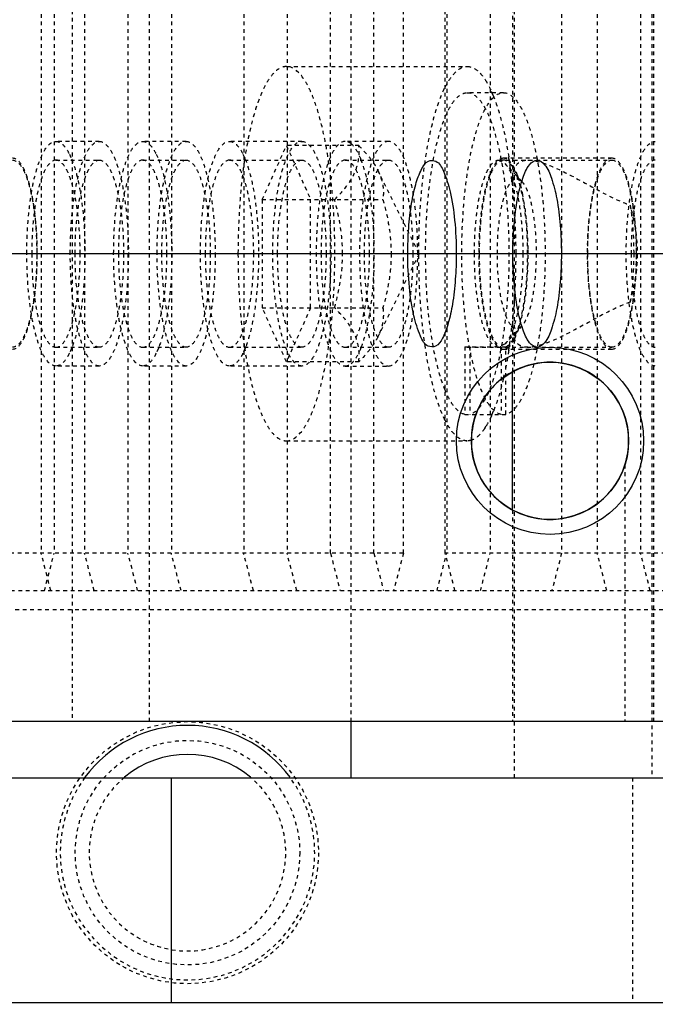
# Model space of a CAD drawing. Header units: millimetres. Extents: x -24622 to 2009, y -1603 to 2074.
# Tile 62 of 256: x -2097 to -2080, y 1475 to 1501. Entities that reach past the tile are written whole.
import ezdxf

# ---------------------------------------------------------------- set-up
doc = ezdxf.new("R2010")
doc.units = ezdxf.units.MM
doc.linetypes.add('HIDDEN', pattern=[0.2, 0.1, -0.1])
doc.layers.add('DEFAULT_2', color=8, linetype='HIDDEN')
doc.dimstyles.new('副本 12', dxfattribs={"dimtxt": 12, "dimasz": 6, "dimexe": 1, "dimexo": 1.2, "dimgap": 2, "dimtad": 0, "dimtxsty": 'Standard', "dimblk": 'OPEN30', "dimcen": 0, "dimclrd": 5, "dimclre": 3, "dimclrt": 256, "dimadec": 0, "dimazin": 2, "dimtm": 1e-09, "dimtfac": 0.6, "dimtofl": 0, "dimtmove": 0, "dimatfit": 3, "dimldrblk": 'OPEN30', "dimfxl": 0, "dimtolj": 1, "dimarcsym": 0})

# ---------------------------------------------------------------- blocks, each defined once
blk = doc.blocks.new('_Open30')
at = {"color": 0, "linetype": 'ByBlock', "lineweight": -2}
for p, q in [((-1, 0.2679), (0, 0)), ((0, 0), (-1, -0.2679)), ((0, 0), (-1, 0))]:
    blk.add_line(p, q, dxfattribs=at)
blk = doc.blocks.new('*D116')
at = {"color": 3, "linetype": 'ByBlock', "lineweight": -2}
for p, q in [((-2173.022, 1493.494), (-2173.022, 1376.381)), ((-1873.022, 1493.494), (-1873.022, 1376.381))]:
    blk.add_line(p, q, dxfattribs=at)
at = {"color": 5, "linetype": 'ByBlock', "lineweight": -2}
for p, q in [((-2167.022, 1377.381), (-2039.022, 1377.381)), ((-1879.022, 1377.381), (-2007.022, 1377.381))]:
    blk.add_line(p, q, dxfattribs=at)
at = {"layer": 'Defpoints', "color": 0, "linetype": 'ByBlock'}
for p in [(-2173.022, 1494.694), (-1873.022, 1494.694), (-2173.022, 1377.381)]:
    blk.add_point(p, dxfattribs=at)
at = {"color": 5, "linetype": 'ByBlock', "lineweight": -2, "xscale": 6, "yscale": 6, "zscale": 6, "rotation": 180}
blk.add_blockref('_Open30', (-2173.022, 1377.381), dxfattribs=at)
at = {"color": 5, "linetype": 'ByBlock', "lineweight": -2, "xscale": 6, "yscale": 6, "zscale": 6}
blk.add_blockref('_Open30', (-1873.022, 1377.381), dxfattribs=at)
at = {"linetype": 'ByBlock', "insert": (-2023.022, 1377.381), "char_height": 12, "attachment_point": 5}
blk.add_mtext('\\A1;300', dxfattribs=at)
blk = doc.blocks.new('*D125')
at = {"color": 5, "linetype": 'ByBlock', "lineweight": -2}
blk.add_line((-2407.346, 1521.232), (-2396.092, 1533.144), dxfattribs=at)
at = {"layer": 'Defpoints', "color": 0, "linetype": 'ByBlock'}
for p in [(-2076.072, 1871.882), (-2391.972, 1537.506)]:
    blk.add_point(p, dxfattribs=at)
at = {"color": 5, "linetype": 'ByBlock', "lineweight": -2, "xscale": 6, "yscale": 6, "zscale": 6, "rotation": 46.6275706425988}
blk.add_blockref('_Open30', (-2391.972, 1537.506), dxfattribs=at)
at = {"linetype": 'ByBlock', "insert": (-2423.141, 1504.513), "char_height": 12, "attachment_point": 5, "rotation": 46.6276}
blk.add_mtext('\\A1;∅460', dxfattribs=at)

msp = doc.modelspace()

# ---------------------------------------------------------------- linework, layer by layer
at = {"color": 7, "linetype": 'Continuous'}
for p, q in [((-1873.022, 1494.694), (-2173.022, 1494.694)), ((-2083.339, 1487.847), (-2083.339, 1491.541)), ((-1960.339, 1482.194), (-2102.339, 1482.194)), ((-2087.654, 1480.694), (-2087.654, 1482.194)), ((-2097.458, 1480.694), (-1969.654, 1480.694)), ((-2092.458, 1480.694), (-2092.458, 1474.694)), ((-2097.458, 1474.694), (-1970.654, 1474.694))]:
    msp.add_line(p, q, dxfattribs=at)
for radius in [2.5, 2.1]:
    msp.add_circle((-2082.339, 1489.694), radius, dxfattribs=at)
for radius, start, end in [(3.4, 36.3264, 143.6736), (2.625, 50.1668, 129.8332)]:
    msp.add_arc((-2092.022, 1478.694), radius, start, end, dxfattribs=at)
for points, start_tangent, end_tangent in [([(-2086.138, 1494.694), (-2086.113, 1495.378), (-2086.035, 1496.044), (-2085.926, 1496.544), (-2085.768, 1496.953), (-2085.587, 1497.166), (-2085.387, 1497.162), (-2085.185, 1496.898), (-2085.006, 1496.35), (-2084.886, 1495.59), (-2084.843, 1494.694)], (0, 1), (0, -1)), ([(-2083.33, 1494.694), (-2083.299, 1495.456), (-2083.207, 1496.158), (-2083.064, 1496.714), (-2082.883, 1497.071), (-2082.682, 1497.194), (-2082.482, 1497.071), (-2082.301, 1496.713), (-2082.158, 1496.157), (-2082.066, 1495.455), (-2082.035, 1494.694)], (0.000537, 1), (0.000448, -1)), ([(-2084.843, 1494.694), (-2084.868, 1494.009), (-2084.946, 1493.344), (-2085.055, 1492.843), (-2085.213, 1492.435), (-2085.394, 1492.222), (-2085.593, 1492.226), (-2085.796, 1492.49), (-2085.975, 1493.038), (-2086.095, 1493.798), (-2086.138, 1494.694)], (0, -1), (0, 1)), ([(-2082.035, 1494.694), (-2082.066, 1493.931), (-2082.158, 1493.23), (-2082.301, 1492.674), (-2082.482, 1492.317), (-2082.683, 1492.194), (-2082.883, 1492.317), (-2083.064, 1492.675), (-2083.207, 1493.231), (-2083.299, 1493.933), (-2083.33, 1494.694)], (-0.000537, -1), (-0.000448, 1)), ([(-2080.239, 1489.694), (-2080.339, 1490.334), (-2080.637, 1490.924), (-2081.102, 1491.391), (-2081.689, 1491.691), (-2082.34, 1491.794), (-2082.991, 1491.69), (-2083.577, 1491.39), (-2084.042, 1490.923), (-2084.339, 1490.333), (-2084.439, 1489.694)], (-0.002074, 0.999998), (-0.001732, -0.999999)), ([(-2084.439, 1489.694), (-2084.339, 1489.053), (-2084.041, 1488.464), (-2083.576, 1487.997), (-2082.989, 1487.697), (-2082.338, 1487.594), (-2081.688, 1487.698), (-2081.101, 1487.998), (-2080.636, 1488.465), (-2080.339, 1489.054), (-2080.239, 1489.694)], (0.002074, -0.999998), (0.001732, 0.999999))]:
    msp.add_spline(points, degree=3, dxfattribs=dict(at, start_tangent=start_tangent, end_tangent=end_tangent))
at = {"layer": 'DEFAULT_2', "color": 8, "linetype": 'HIDDEN'}
for p, q in [((-2083.291, 1480.694), (-2083.291, 1528.694)), ((-2079.616, 1528.694), (-2079.616, 1480.694)), ((-2095.105, 1527.194), (-2095.105, 1482.194)), ((-2093.039, 1482.194), (-2093.039, 1527.194)), ((-2087.654, 1482.194), (-2087.654, 1527.194)), ((-2079.563, 1482.194), (-2079.563, 1527.194)), ((-2095.93, 1522.694), (-2095.93, 1486.694)), ((-2095.584, 1522.694), (-2095.584, 1486.694)), ((-2094.771, 1522.694), (-2094.771, 1486.694)), ((-2093.612, 1522.694), (-2093.612, 1486.694)), ((-2092.453, 1522.694), (-2092.453, 1486.694)), ((-2090.521, 1522.694), (-2090.521, 1486.694)), ((-2089.362, 1522.694), (-2089.362, 1486.694)), ((-2088.203, 1486.694), (-2088.203, 1522.694)), ((-2087.043, 1486.694), (-2087.043, 1522.694)), ((-2086.256, 1486.694), (-2086.256, 1522.694)), ((-2085.136, 1486.694), (-2085.136, 1522.694)), ((-2085.097, 1522.694), (-2085.097, 1486.694)), ((-2083.938, 1522.694), (-2083.938, 1486.694)), ((-2082.03, 1522.694), (-2082.03, 1486.694)), ((-2081.079, 1522.694), (-2081.079, 1486.694)), ((-2079.92, 1522.694), (-2079.92, 1486.694)), ((-2083.339, 1517.847), (-2083.339, 1491.541)), ((-2089.379, 1499.694), (-2084.549, 1499.694)), ((-2083.583, 1498.994), (-2084.549, 1498.994)), ((-2094.377, 1497.694), (-2095.536, 1497.694)), ((-2092.059, 1497.694), (-2093.218, 1497.694)), ((-2088.968, 1497.694), (-2090.9, 1497.694)), ((-2090.026, 1496.137), (-2089.379, 1497.581)), ((-2087.447, 1497.581), (-2089.379, 1497.581)), ((-2089.379, 1497.581), (-2088.732, 1496.137)), ((-2086.65, 1497.694), (-2087.809, 1497.694)), ((-2095.177, 1497.354), (-2095.117, 1497.22)), ((-2092.859, 1497.354), (-2092.799, 1497.22)), ((-2090.541, 1497.354), (-2090.481, 1497.22)), ((-2095.536, 1497.194), (-2094.377, 1497.194)), ((-2093.218, 1497.194), (-2092.059, 1497.194)), ((-2090.9, 1497.194), (-2088.968, 1497.194)), ((-2087.809, 1497.194), (-2086.65, 1497.194)), ((-2083.711, 1497.194), (-2080.686, 1497.194)), ((-2083.711, 1497.194), (-2083.538, 1497.103)), ((-2080.686, 1497.244), (-2083.583, 1497.244)), ((-2083.089, 1496.621), (-2083.538, 1497.103)), ((-2085.837, 1494.694), (-2086.935, 1496.915)), ((-2090.026, 1496.137), (-2086.8, 1496.137)), ((-2090.026, 1496.137), (-2090.026, 1493.251)), ((-2088.732, 1493.251), (-2088.732, 1496.137)), ((-2085.837, 1494.694), (-2086.935, 1492.472)), ((-2090.026, 1493.251), (-2086.8, 1493.251)), ((-2089.379, 1491.807), (-2090.026, 1493.251)), ((-2088.732, 1493.251), (-2089.379, 1491.807)), ((-2083.089, 1492.767), (-2083.538, 1492.285)), ((-2083.538, 1492.285), (-2083.711, 1492.194)), ((-2083.326, 1492.346), (-2083.285, 1492.419)), ((-2095.536, 1492.194), (-2094.377, 1492.194)), ((-2095.117, 1492.168), (-2095.177, 1492.034)), ((-2093.218, 1492.194), (-2092.059, 1492.194)), ((-2092.799, 1492.168), (-2092.859, 1492.034)), ((-2090.9, 1492.194), (-2088.968, 1492.194)), ((-2090.481, 1492.168), (-2090.541, 1492.034)), ((-2087.809, 1492.194), (-2086.65, 1492.194)), ((-2084.614, 1492.206), (-2083.519, 1492.206)), ((-2084.614, 1492.206), (-2084.549, 1492.194)), ((-2084.614, 1492.206), (-2084.614, 1490.401)), ((-2084.549, 1492.194), (-2084.485, 1492.206)), ((-2084.549, 1492.194), (-2080.686, 1492.194)), ((-2084.485, 1492.206), (-2084.485, 1490.401)), ((-2083.648, 1492.206), (-2083.648, 1490.401)), ((-2083.583, 1492.144), (-2080.686, 1492.144)), ((-2083.551, 1492.147), (-2083.519, 1492.156)), ((-2083.519, 1490.401), (-2083.519, 1492.206)), ((-2083.519, 1492.156), (-2083.48, 1492.176)), ((-2087.447, 1491.807), (-2089.379, 1491.807)), ((-2094.377, 1491.694), (-2095.536, 1491.694)), ((-2092.059, 1491.694), (-2093.218, 1491.694)), ((-2088.968, 1491.694), (-2090.9, 1491.694)), ((-2087.809, 1491.694), (-2086.65, 1491.694)), ((-2084.614, 1490.401), (-2083.519, 1490.401)), ((-2089.379, 1489.694), (-2084.549, 1489.694)), ((-2080.339, 1489.054), (-2080.339, 1482.194)), ((-2083.339, 1487.847), (-2083.339, 1482.194)), ((-2086.256, 1486.694), (-2102.339, 1486.694)), ((-2095.671, 1485.694), (-2095.93, 1486.694)), ((-2095.843, 1485.694), (-2095.584, 1486.694)), ((-2094.512, 1485.694), (-2094.771, 1486.694)), ((-2093.353, 1485.694), (-2093.612, 1486.694)), ((-2092.194, 1485.694), (-2092.453, 1486.694)), ((-2090.262, 1485.694), (-2090.521, 1486.694)), ((-2089.103, 1485.694), (-2089.362, 1486.694)), ((-2088.203, 1486.694), (-2087.944, 1485.694)), ((-2087.043, 1486.694), (-2086.785, 1485.694)), ((-2086.256, 1486.694), (-2086.515, 1485.694)), ((-2085.356, 1485.694), (-2085.097, 1486.694)), ((-2075.655, 1486.694), (-2085.136, 1486.694)), ((-2084.877, 1485.694), (-2085.136, 1486.694)), ((-2084.196, 1485.694), (-2083.938, 1486.694)), ((-2082.03, 1486.694), (-2082.289, 1485.694)), ((-2080.821, 1485.694), (-2081.079, 1486.694)), ((-2079.661, 1485.694), (-2079.92, 1486.694)), ((-2102.339, 1485.694), (-2075.914, 1485.694)), ((-2098.022, 1485.194), (-2075.008, 1485.194)), ((-2080.139, 1480.694), (-2080.139, 1474.694))]:
    msp.add_line(p, q, dxfattribs=at)
for radius in [3.5, 3]:
    msp.add_circle((-2092.022, 1478.694), radius, dxfattribs=at)
for centre, radius, start, end in [((-2086.847, 1497.704), 3.227, 23.6615, 24.1308), ((-2087.098, 1497.595), 3.501, 22.2305, 23.6486), ((-2095.94, 1495.324), 12.65, 8.6452, 8.8826), ((-2089.557, 1496.345), 2.337, 21.4104, 21.9284), ((-2083.583, 1497.028), 0.166, 90.0008, 92.5573), ((-2083.583, 1497.073), 0.17, 82.5466, 89.9761), ((-2096.129, 1495.296), 12.841, 8.4898, 8.6454), ((-2096.379, 1495.259), 13.094, 8.1729, 8.4893), ((-2096.908, 1495.183), 13.629, 7.5354, 8.1709), ((-2097.942, 1495.048), 14.671, 6.2789, 7.5285), ((-2085.416, 1495.966), 2.357, 19.126, 20.3304), ((-2098.696, 1494.963), 15.43, 6.1195, 6.2884), ((-2081.63, 1496.639), 1.709, 179.1147, 180.0066), ((-2092.718, 1494.695), 9.794, 0.0307, 0.7076), ((-2098.695, 1494.425), 15.43, 353.7116, 353.8792), ((-2086.135, 1493.658), 3.114, 343.0855, 343.5596), ((-2097.942, 1494.34), 14.671, 352.4714, 353.7211), ((-2081.628, 1492.749), 1.711, 179.9936, 180.8694), ((-2085.746, 1493.537), 2.707, 340.4655, 343.1364), ((-2096.373, 1494.128), 13.088, 351.4994, 351.827), ((-2096.908, 1494.205), 13.629, 351.8291, 352.4645), ((-2089.557, 1493.043), 2.337, 338.0716, 338.5896), ((-2083.584, 1492.318), 0.174, 270.0572, 280.8419), ((-2095.883, 1494.055), 12.593, 351.1172, 351.2369), ((-2095.997, 1494.072), 12.708, 351.2369, 351.3532), ((-2096.123, 1494.091), 12.835, 351.3532, 351.4987), ((-2092.537, 1493.43), 9.188, 346.9627, 348.2331), ((-2087.087, 1491.788), 3.488, 336.4595, 337.572), ((-2087.329, 1491.889), 3.751, 337.5655, 338.1351), ((-2086.861, 1491.69), 3.243, 335.8663, 336.4531), ((-2085.51, 1490.984), 1.716, 326.3165, 328.5962), ((-2092.022, 1478.694), 3.4, 143.6736, 36.3264), ((-2092.022, 1478.694), 2.625, 129.8332, 50.1668)]:
    msp.add_arc(centre, radius, start, end, dxfattribs=at)
for points, start_tangent, end_tangent in [([(-2089.379, 1499.694), (-2089.548, 1499.651), (-2089.714, 1499.524), (-2089.874, 1499.313), (-2090.026, 1499.024), (-2090.167, 1498.661), (-2090.294, 1498.23), (-2090.5, 1497.194)], (-1, -0.000001), (-0.147835, -0.989012)), ([(-2088.085, 1494.694), (-2088.11, 1495.669), (-2088.183, 1496.607), (-2088.303, 1497.472), (-2088.464, 1498.229), (-2088.66, 1498.851), (-2088.769, 1499.104), (-2088.884, 1499.313), (-2089.379, 1499.694)], (0, 1), (-1, -0.000001)), ([(-2085.139, 1499.144), (-2084.999, 1499.382), (-2084.853, 1499.554), (-2084.702, 1499.659), (-2084.549, 1499.694)], (0.450996, 0.892526), (1, -0.000001)), ([(-2084.549, 1499.694), (-2084.303, 1499.603), (-2084.183, 1499.49), (-2084.066, 1499.332)], (1, -0.000001), (0.540942, -0.84106)), ([(-2085.843, 1494.694), (-2085.795, 1496.048), (-2085.653, 1497.302), (-2085.429, 1498.36), (-2085.139, 1499.144)], (0, 1), (0.450996, 0.892526)), ([(-2084.066, 1499.332), (-2084.024, 1499.264), (-2083.902, 1499.023)], (0.540942, -0.84106), (0.408845, -0.912604)), ([(-2085.137, 1498.346), (-2085, 1498.625), (-2084.855, 1498.829), (-2084.704, 1498.952), (-2084.549, 1498.994)], (0.384537, 0.923109), (1, 0)), ([(-2083.648, 1490.401), (-2083.86, 1490.529), (-2084.061, 1490.81), (-2084.245, 1491.235), (-2084.404, 1491.789), (-2084.533, 1492.45), (-2084.626, 1493.194), (-2084.696, 1494.819), (-2084.669, 1495.64), (-2084.602, 1496.426), (-2084.497, 1497.147), (-2084.359, 1497.778), (-2084.192, 1498.295), (-2084.099, 1498.504), (-2084.002, 1498.678), (-2083.583, 1498.994)], (-0.975607, 0.219526), (1, 0)), ([(-2084.549, 1498.994), (-2084.131, 1498.678), (-2084.034, 1498.504), (-2083.941, 1498.295), (-2083.774, 1497.778), (-2083.635, 1497.147), (-2083.531, 1496.426), (-2083.464, 1495.64), (-2083.437, 1494.819), (-2083.506, 1493.194), (-2083.6, 1492.45), (-2083.729, 1491.789), (-2083.888, 1491.235), (-2084.072, 1490.81), (-2084.273, 1490.529), (-2084.485, 1490.401)], (1, 0), (-0.975607, -0.219526)), ([(-2083.857, 1498.919), (-2083.625, 1498.192), (-2083.441, 1497.278)], (0.378567, -0.925574), (0.154417, -0.988006)), ([(-2083.583, 1498.994), (-2083.165, 1498.678), (-2083.068, 1498.504), (-2082.975, 1498.295), (-2082.808, 1497.778), (-2082.669, 1497.147), (-2082.565, 1496.426), (-2082.498, 1495.64), (-2082.471, 1494.819), (-2082.54, 1493.194), (-2082.634, 1492.45), (-2082.763, 1491.789), (-2082.922, 1491.235), (-2083.106, 1490.81), (-2083.307, 1490.529), (-2083.519, 1490.401)], (1, 0), (-0.975607, -0.219526)), ([(-2085.14, 1491.05), (-2085.358, 1491.738), (-2085.523, 1492.615), (-2085.662, 1494.702), (-2085.522, 1496.787), (-2085.355, 1497.661), (-2085.137, 1498.346)], (-0.381857, 0.924221), (0.384537, 0.923109)), ([(-2096.313, 1494.694), (-2096.253, 1495.842), (-2096.182, 1496.361), (-2096.085, 1496.815), (-2095.967, 1497.188), (-2095.833, 1497.466), (-2095.536, 1497.694)], (0, 1), (1, 0)), ([(-2095.536, 1497.694), (-2095.443, 1497.672), (-2095.306, 1497.559), (-2095.177, 1497.354)], (1, 0), (0.444389, -0.895834)), ([(-2095.153, 1494.694), (-2095.094, 1495.842), (-2095.023, 1496.361), (-2094.926, 1496.815), (-2094.808, 1497.188), (-2094.674, 1497.466), (-2094.377, 1497.694)], (0, 1), (1, 0)), ([(-2094.377, 1497.694), (-2094.08, 1497.466), (-2093.946, 1497.188), (-2093.828, 1496.815), (-2093.731, 1496.361), (-2093.66, 1495.842), (-2093.601, 1494.694)], (1, 0), (0, -1)), ([(-2093.994, 1494.694), (-2093.935, 1495.842), (-2093.863, 1496.361), (-2093.767, 1496.815), (-2093.649, 1497.188), (-2093.515, 1497.466), (-2093.218, 1497.694)], (0, 1), (1, 0)), ([(-2093.218, 1497.694), (-2093.125, 1497.672), (-2092.988, 1497.559), (-2092.859, 1497.354)], (1, 0), (0.444389, -0.895834)), ([(-2092.835, 1494.694), (-2092.776, 1495.842), (-2092.704, 1496.361), (-2092.608, 1496.815), (-2092.49, 1497.188), (-2092.356, 1497.466), (-2092.059, 1497.694)], (0, 1), (1, 0)), ([(-2092.059, 1497.694), (-2091.762, 1497.466), (-2091.627, 1497.188), (-2091.51, 1496.815), (-2091.413, 1496.361), (-2091.341, 1495.842), (-2091.282, 1494.694)], (1, 0), (0, -1)), ([(-2091.676, 1494.694), (-2091.617, 1495.842), (-2091.545, 1496.361), (-2091.449, 1496.815), (-2091.331, 1497.188), (-2091.197, 1497.466), (-2090.9, 1497.694)], (0, 1), (1, 0)), ([(-2090.9, 1497.694), (-2090.807, 1497.672), (-2090.67, 1497.559), (-2090.541, 1497.354)], (1, 0), (0.444389, -0.895834)), ([(-2089.744, 1494.694), (-2089.685, 1495.842), (-2089.613, 1496.361), (-2089.517, 1496.815), (-2089.399, 1497.188), (-2089.265, 1497.466), (-2088.968, 1497.694)], (0, 1), (1, 0)), ([(-2088.968, 1497.694), (-2088.671, 1497.466), (-2088.536, 1497.188), (-2088.419, 1496.815), (-2088.322, 1496.361), (-2088.25, 1495.842), (-2088.191, 1494.694)], (1, 0), (0, -1)), ([(-2087.809, 1497.694), (-2088.106, 1497.466), (-2088.24, 1497.188), (-2088.358, 1496.815), (-2088.454, 1496.361), (-2088.526, 1495.842), (-2088.585, 1494.694), (-2088.526, 1493.546), (-2088.454, 1493.027), (-2088.358, 1492.573), (-2088.24, 1492.2), (-2088.106, 1491.922), (-2087.809, 1491.694)], (-1, 0), (1, 0)), ([(-2088.094, 1496.137), (-2087.777, 1496.494), (-2087.555, 1496.859), (-2087.45, 1497.224), (-2087.447, 1497.581)], (0.709206, 0.705001), (-0.108741, 0.99407)), ([(-2087.653, 1497.633), (-2087.691, 1497.659), (-2087.809, 1497.694)], (-0.784054, 0.620693), (-1, 0)), ([(-2087.389, 1497.218), (-2087.516, 1497.472), (-2087.653, 1497.633)], (-0.373481, 0.927638), (-0.784054, 0.620693)), ([(-2087.447, 1497.581), (-2087.29, 1497.416), (-2086.933, 1496.911)], (0.709206, -0.705001), (0.443816, -0.896118)), ([(-2086.65, 1497.694), (-2086.947, 1497.466), (-2087.081, 1497.188), (-2087.199, 1496.815), (-2087.295, 1496.361), (-2087.367, 1495.842), (-2087.426, 1494.694), (-2087.367, 1493.546), (-2087.295, 1493.027), (-2087.199, 1492.573), (-2087.081, 1492.2), (-2086.947, 1491.922), (-2086.65, 1491.694)], (-1, 0), (1, 0)), ([(-2086.65, 1491.694), (-2086.352, 1491.922), (-2086.218, 1492.2), (-2086.101, 1492.573), (-2086.004, 1493.027), (-2085.932, 1493.546), (-2085.873, 1494.694), (-2085.932, 1495.842), (-2086.004, 1496.361), (-2086.101, 1496.815), (-2086.218, 1497.188), (-2086.352, 1497.466), (-2086.65, 1497.694)], (1, 0), (-1, 0)), ([(-2079.526, 1491.694), (-2079.824, 1491.922), (-2079.958, 1492.2), (-2080.076, 1492.573), (-2080.172, 1493.027), (-2080.244, 1493.546), (-2080.303, 1494.694), (-2080.244, 1495.842), (-2080.172, 1496.361), (-2080.076, 1496.815), (-2079.958, 1497.188), (-2079.824, 1497.466), (-2079.526, 1497.694)], (-1, 0), (1, 0)), ([(-2096.695, 1492.144), (-2096.443, 1492.338), (-2096.329, 1492.574), (-2096.229, 1492.891), (-2096.146, 1493.277), (-2096.085, 1493.718), (-2096.035, 1494.694), (-2096.085, 1495.67), (-2096.146, 1496.111), (-2096.229, 1496.497), (-2096.329, 1496.814), (-2096.443, 1497.05), (-2096.695, 1497.244)], (1, 0), (-1, 0)), ([(-2096.695, 1497.194), (-2096.448, 1497.004), (-2096.336, 1496.773), (-2096.238, 1496.462), (-2096.157, 1496.083), (-2096.097, 1495.651), (-2096.048, 1494.694)], (1, 0), (0, -1)), ([(-2095.536, 1497.194), (-2095.784, 1497.004), (-2095.896, 1496.773), (-2095.994, 1496.462), (-2096.074, 1496.083), (-2096.134, 1495.651), (-2096.183, 1494.694)], (-1, 0), (0, -1)), ([(-2094.889, 1494.694), (-2094.938, 1495.651), (-2094.998, 1496.083), (-2095.079, 1496.462), (-2095.177, 1496.773), (-2095.289, 1497.004), (-2095.536, 1497.194)], (0, 1), (-1, 0)), ([(-2095.117, 1497.22), (-2094.968, 1496.74), (-2094.855, 1496.133), (-2094.76, 1494.694)], (0.374426, -0.927257), (0, -1)), ([(-2095.024, 1494.694), (-2094.975, 1495.651), (-2094.915, 1496.083), (-2094.835, 1496.462), (-2094.736, 1496.773), (-2094.625, 1497.004), (-2094.377, 1497.194)], (0, 1), (1, 0)), ([(-2094.377, 1497.194), (-2094.129, 1497.004), (-2094.018, 1496.773), (-2093.919, 1496.462), (-2093.839, 1496.083), (-2093.779, 1495.651), (-2093.73, 1494.694)], (1, 0), (0, -1)), ([(-2093.218, 1497.194), (-2093.466, 1497.004), (-2093.577, 1496.773), (-2093.675, 1496.462), (-2093.756, 1496.083), (-2093.816, 1495.651), (-2093.865, 1494.694)], (-1, 0), (0, -1)), ([(-2092.571, 1494.694), (-2092.62, 1495.651), (-2092.68, 1496.083), (-2092.76, 1496.462), (-2092.858, 1496.773), (-2092.97, 1497.004), (-2093.218, 1497.194)], (0, 1), (-1, 0)), ([(-2092.799, 1497.22), (-2092.65, 1496.74), (-2092.537, 1496.133), (-2092.441, 1494.694)], (0.374426, -0.927257), (0, -1)), ([(-2092.706, 1494.694), (-2092.657, 1495.651), (-2092.597, 1496.083), (-2092.516, 1496.462), (-2092.418, 1496.773), (-2092.306, 1497.004), (-2092.059, 1497.194)], (0, 1), (1, 0)), ([(-2092.059, 1497.194), (-2091.811, 1497.004), (-2091.699, 1496.773), (-2091.601, 1496.462), (-2091.521, 1496.083), (-2091.461, 1495.651), (-2091.412, 1494.694)], (1, 0), (0, -1)), ([(-2090.9, 1497.194), (-2091.147, 1497.004), (-2091.259, 1496.773), (-2091.357, 1496.462), (-2091.438, 1496.083), (-2091.497, 1495.651), (-2091.547, 1494.694)], (-1, 0), (0, -1)), ([(-2090.253, 1494.694), (-2090.302, 1495.651), (-2090.362, 1496.083), (-2090.442, 1496.462), (-2090.54, 1496.773), (-2090.652, 1497.004), (-2090.9, 1497.194)], (0, 1), (-1, 0)), ([(-2090.5, 1497.194), (-2090.574, 1496.608), (-2090.673, 1494.694)], (-0.147835, -0.989012), (0, -1)), ([(-2090.481, 1497.22), (-2090.332, 1496.74), (-2090.218, 1496.133), (-2090.123, 1494.694)], (0.374426, -0.927257), (0, -1)), ([(-2089.615, 1494.694), (-2089.566, 1495.651), (-2089.506, 1496.083), (-2089.425, 1496.462), (-2089.327, 1496.773), (-2089.215, 1497.004), (-2088.968, 1497.194)], (0, 1), (1, 0)), ([(-2088.968, 1497.194), (-2088.72, 1497.004), (-2088.608, 1496.773), (-2088.51, 1496.462), (-2088.43, 1496.083), (-2088.37, 1495.651), (-2088.321, 1494.694)], (1, 0), (0, -1)), ([(-2087.809, 1497.194), (-2088.056, 1497.004), (-2088.168, 1496.773), (-2088.266, 1496.462), (-2088.347, 1496.083), (-2088.406, 1495.651), (-2088.456, 1494.694)], (-1, 0), (0, -1)), ([(-2087.162, 1494.694), (-2087.211, 1495.651), (-2087.271, 1496.083), (-2087.351, 1496.462), (-2087.449, 1496.773), (-2087.561, 1497.004), (-2087.809, 1497.194)], (0, 1), (-1, 0)), ([(-2087.381, 1492.19), (-2087.236, 1492.67), (-2087.125, 1493.272), (-2087.032, 1494.694), (-2087.125, 1496.116), (-2087.236, 1496.718), (-2087.381, 1497.198)], (0.365078, 0.930977), (-0.365078, 0.930977)), ([(-2087.297, 1494.694), (-2087.247, 1495.651), (-2087.188, 1496.083), (-2087.107, 1496.462), (-2087.009, 1496.773), (-2086.897, 1497.004), (-2086.65, 1497.194)], (0, 1), (1, 0)), ([(-2086.65, 1497.194), (-2086.402, 1497.004), (-2086.29, 1496.773), (-2086.192, 1496.462), (-2086.112, 1496.083), (-2086.052, 1495.651), (-2086.003, 1494.694)], (1, 0), (0, -1)), ([(-2084.358, 1494.694), (-2084.309, 1495.651), (-2084.249, 1496.083), (-2084.169, 1496.462), (-2084.07, 1496.773), (-2083.959, 1497.004), (-2083.711, 1497.194)], (0, 1), (1, 0)), ([(-2083.583, 1497.244), (-2083.828, 1497.062), (-2083.94, 1496.84), (-2084.038, 1496.541), (-2084.183, 1495.756), (-2084.243, 1494.819), (-2084.207, 1493.864), (-2084.083, 1493.028), (-2083.993, 1492.693), (-2083.887, 1492.43), (-2083.771, 1492.249), (-2083.648, 1492.156)], (-1, 0), (0.934589, -0.355731)), ([(-2083.591, 1497.194), (-2083.836, 1496.995), (-2083.947, 1496.763), (-2084.044, 1496.451), (-2084.123, 1496.074), (-2084.182, 1495.644), (-2084.23, 1494.694)], (-0.999005, -0.0446), (0, -1)), ([(-2082.936, 1494.694), (-2082.986, 1495.651), (-2083.045, 1496.083), (-2083.126, 1496.462), (-2083.224, 1496.773), (-2083.336, 1497.004), (-2083.583, 1497.194)], (0, 1), (-1, 0)), ([(-2083.498, 1497.222), (-2083.561, 1497.242)], (-0.892891, 0.450273), (-0.991587, 0.129442)), ([(-2083.538, 1497.103), (-2083.439, 1496.962), (-2083.348, 1496.763), (-2083.196, 1496.206), (-2083.098, 1495.492), (-2083.064, 1494.694)], (0.681588, -0.731736), (0, -1)), ([(-2083.385, 1497.126), (-2083.413, 1497.158), (-2083.498, 1497.222)], (-0.635883, 0.771785), (-0.892891, 0.450273)), ([(-2083.285, 1496.968), (-2083.309, 1497.014), (-2083.385, 1497.126)], (-0.454747, 0.890621), (-0.635883, 0.771785)), ([(-2083.319, 1496.87), (-2083.191, 1497.112), (-2083.076, 1497.174), (-2082.928, 1497.194)], (0.201834, 0.97942), (1, 0.000627)), ([(-2082.928, 1497.194), (-2082.681, 1497.16), (-2082.389, 1497.066), (-2081.723, 1496.752), (-2080.989, 1496.357), (-2080.198, 1495.991)], (1, 0.000627), (0.943481, -0.331427)), ([(-2080.686, 1497.244), (-2080.938, 1497.05), (-2081.052, 1496.814), (-2081.152, 1496.497), (-2081.234, 1496.111), (-2081.295, 1495.67), (-2081.346, 1494.694), (-2081.295, 1493.718), (-2081.234, 1493.277), (-2081.152, 1492.891), (-2081.052, 1492.574), (-2080.938, 1492.338), (-2080.686, 1492.144)], (-1, 0), (1, 0)), ([(-2081.333, 1494.694), (-2081.283, 1495.651), (-2081.224, 1496.083), (-2081.143, 1496.462), (-2081.045, 1496.773), (-2080.933, 1497.004), (-2080.686, 1497.194)], (0, 1), (1, 0)), ([(-2080.686, 1492.144), (-2080.433, 1492.338), (-2080.319, 1492.574), (-2080.219, 1492.891), (-2080.137, 1493.277), (-2080.076, 1493.718), (-2080.026, 1494.694), (-2080.076, 1495.67), (-2080.137, 1496.111), (-2080.219, 1496.497), (-2080.319, 1496.814), (-2080.433, 1497.05), (-2080.686, 1497.244)], (1, 0), (-1, 0)), ([(-2080.686, 1497.194), (-2080.438, 1497.004), (-2080.326, 1496.773), (-2080.228, 1496.462), (-2080.148, 1496.083), (-2080.088, 1495.651), (-2080.039, 1494.694)], (1, 0), (0, -1)), ([(-2079.526, 1497.194), (-2079.774, 1497.004), (-2079.886, 1496.773), (-2079.984, 1496.462), (-2080.064, 1496.083), (-2080.124, 1495.651), (-2080.174, 1494.694)], (-1, 0), (0, -1)), ([(-2086.933, 1496.911), (-2086.806, 1496.52), (-2086.8, 1496.137)], (0.443816, -0.896118), (-0.108741, -0.99407)), ([(-2083.339, 1496.666), (-2083.337, 1496.721), (-2083.319, 1496.87)], (0.015566, 0.999879), (0.201834, 0.97942)), ([(-2083.206, 1496.785), (-2083.225, 1496.835), (-2083.285, 1496.968)], (-0.347618, 0.937636), (-0.454747, 0.890621)), ([(-2083.061, 1496.251), (-2083.089, 1496.385), (-2083.189, 1496.738)], (-0.195742, 0.980656), (-0.327831, 0.944736)), ([(-2083.746, 1494.694), (-2083.706, 1495.459), (-2083.658, 1495.805), (-2083.594, 1496.108), (-2083.516, 1496.357), (-2083.426, 1496.542), (-2083.228, 1496.694)], (0, 1), (1, -0.00033)), ([(-2083.354, 1496.607), (-2083.311, 1496.145), (-2083.255, 1494.694)], (0.106606, -0.994301), (0, -1)), ([(-2083.228, 1496.694), (-2083.193, 1496.689), (-2083.089, 1496.621)], (1, -0.00033), (0.680941, -0.732339)), ([(-2083.089, 1496.621), (-2083.01, 1496.508), (-2082.937, 1496.349), (-2082.816, 1495.904), (-2082.737, 1495.332), (-2082.71, 1494.694)], (0.68094, -0.732339), (0, -1)), ([(-2082.924, 1494.816), (-2082.937, 1495.201), (-2083.061, 1496.251)], (-0.012359, 0.999924), (-0.195742, 0.980656)), ([(-2087.878, 1494.694), (-2088.094, 1496.137)], (0, 1), (-0.268593, 0.963254)), ([(-2086.8, 1496.137), (-2086.584, 1494.694)], (0.268593, -0.963254), (0, -1)), ([(-2080.198, 1493.397), (-2079.999, 1494.694), (-2080.198, 1495.991)], (0.275506, 0.961299), (-0.275506, 0.961299)), ([(-2080.198, 1495.991), (-2080.157, 1495.688), (-2080.104, 1494.694)], (0.155159, -0.987889), (0, -1)), ([(-2096.048, 1494.694), (-2096.097, 1493.737), (-2096.157, 1493.305), (-2096.238, 1492.926), (-2096.336, 1492.615), (-2096.448, 1492.384), (-2096.695, 1492.194)], (0, -1), (-1, 0)), ([(-2095.536, 1491.694), (-2095.833, 1491.922), (-2095.967, 1492.2), (-2096.085, 1492.573), (-2096.182, 1493.027), (-2096.253, 1493.546), (-2096.313, 1494.694)], (-1, 0), (0, 1)), ([(-2096.183, 1494.694), (-2096.134, 1493.737), (-2096.074, 1493.305), (-2095.994, 1492.926), (-2095.896, 1492.615), (-2095.784, 1492.384), (-2095.536, 1492.194)], (0, -1), (1, 0)), ([(-2095.536, 1492.194), (-2095.289, 1492.384), (-2095.177, 1492.615), (-2095.079, 1492.926), (-2094.998, 1493.305), (-2094.938, 1493.737), (-2094.889, 1494.694)], (1, 0), (0, 1)), ([(-2094.377, 1491.694), (-2094.674, 1491.922), (-2094.808, 1492.2), (-2094.926, 1492.573), (-2095.023, 1493.027), (-2095.094, 1493.546), (-2095.153, 1494.694)], (-1, 0), (0, 1)), ([(-2094.76, 1494.694), (-2094.855, 1493.255), (-2094.968, 1492.648), (-2095.117, 1492.168)], (0, -1), (-0.374426, -0.927257)), ([(-2094.377, 1492.194), (-2094.625, 1492.384), (-2094.736, 1492.615), (-2094.835, 1492.926), (-2094.915, 1493.305), (-2094.975, 1493.737), (-2095.024, 1494.694)], (-1, 0), (0, 1)), ([(-2093.73, 1494.694), (-2093.779, 1493.737), (-2093.839, 1493.305), (-2093.919, 1492.926), (-2094.018, 1492.615), (-2094.129, 1492.384), (-2094.377, 1492.194)], (0, -1), (-1, 0)), ([(-2093.601, 1494.694), (-2093.66, 1493.546), (-2093.731, 1493.027), (-2093.828, 1492.573), (-2093.946, 1492.2), (-2094.08, 1491.922), (-2094.377, 1491.694)], (0, -1), (-1, 0)), ([(-2093.218, 1491.694), (-2093.515, 1491.922), (-2093.649, 1492.2), (-2093.767, 1492.573), (-2093.863, 1493.027), (-2093.935, 1493.546), (-2093.994, 1494.694)], (-1, 0), (0, 1)), ([(-2093.865, 1494.694), (-2093.816, 1493.737), (-2093.756, 1493.305), (-2093.675, 1492.926), (-2093.577, 1492.615), (-2093.466, 1492.384), (-2093.218, 1492.194)], (0, -1), (1, 0)), ([(-2093.218, 1492.194), (-2092.97, 1492.384), (-2092.858, 1492.615), (-2092.76, 1492.926), (-2092.68, 1493.305), (-2092.62, 1493.737), (-2092.571, 1494.694)], (1, 0), (0, 1)), ([(-2092.059, 1491.694), (-2092.356, 1491.922), (-2092.49, 1492.2), (-2092.608, 1492.573), (-2092.704, 1493.027), (-2092.776, 1493.546), (-2092.835, 1494.694)], (-1, 0), (0, 1)), ([(-2092.441, 1494.694), (-2092.537, 1493.255), (-2092.65, 1492.648), (-2092.799, 1492.168)], (0, -1), (-0.374426, -0.927257)), ([(-2092.059, 1492.194), (-2092.306, 1492.384), (-2092.418, 1492.615), (-2092.516, 1492.926), (-2092.597, 1493.305), (-2092.657, 1493.737), (-2092.706, 1494.694)], (-1, 0), (0, 1)), ([(-2091.412, 1494.694), (-2091.461, 1493.737), (-2091.521, 1493.305), (-2091.601, 1492.926), (-2091.699, 1492.615), (-2091.811, 1492.384), (-2092.059, 1492.194)], (0, -1), (-1, 0)), ([(-2091.282, 1494.694), (-2091.341, 1493.546), (-2091.413, 1493.027), (-2091.51, 1492.573), (-2091.627, 1492.2), (-2091.762, 1491.922), (-2092.059, 1491.694)], (0, -1), (-1, 0)), ([(-2090.9, 1491.694), (-2091.197, 1491.922), (-2091.331, 1492.2), (-2091.449, 1492.573), (-2091.545, 1493.027), (-2091.617, 1493.546), (-2091.676, 1494.694)], (-1, 0), (0, 1)), ([(-2091.547, 1494.694), (-2091.497, 1493.737), (-2091.438, 1493.305), (-2091.357, 1492.926), (-2091.259, 1492.615), (-2091.147, 1492.384), (-2090.9, 1492.194)], (0, -1), (1, 0)), ([(-2090.9, 1492.194), (-2090.652, 1492.384), (-2090.54, 1492.615), (-2090.442, 1492.926), (-2090.362, 1493.305), (-2090.302, 1493.737), (-2090.253, 1494.694)], (1, 0), (0, 1)), ([(-2090.673, 1494.694), (-2090.662, 1494.042), (-2090.5, 1492.194)], (0, -1), (0.147832, -0.989012)), ([(-2090.123, 1494.694), (-2090.218, 1493.255), (-2090.332, 1492.648), (-2090.481, 1492.168)], (0, -1), (-0.374426, -0.927257)), ([(-2088.968, 1491.694), (-2089.265, 1491.922), (-2089.399, 1492.2), (-2089.517, 1492.573), (-2089.613, 1493.027), (-2089.685, 1493.546), (-2089.744, 1494.694)], (-1, 0), (0, 1)), ([(-2088.968, 1492.194), (-2089.215, 1492.384), (-2089.327, 1492.615), (-2089.425, 1492.926), (-2089.506, 1493.305), (-2089.566, 1493.737), (-2089.615, 1494.694)], (-1, 0), (0, 1)), ([(-2089.379, 1489.694), (-2088.884, 1490.075), (-2088.769, 1490.284), (-2088.66, 1490.537), (-2088.464, 1491.158), (-2088.303, 1491.916), (-2088.183, 1492.78), (-2088.11, 1493.719), (-2088.085, 1494.694)], (1, 0.000001), (0, 1)), ([(-2088.321, 1494.694), (-2088.37, 1493.737), (-2088.43, 1493.305), (-2088.51, 1492.926), (-2088.608, 1492.615), (-2088.72, 1492.384), (-2088.968, 1492.194)], (0, -1), (-1, 0)), ([(-2088.191, 1494.694), (-2088.25, 1493.546), (-2088.322, 1493.027), (-2088.419, 1492.573), (-2088.536, 1492.2), (-2088.671, 1491.922), (-2088.968, 1491.694)], (0, -1), (-1, 0)), ([(-2088.456, 1494.694), (-2088.406, 1493.737), (-2088.347, 1493.305), (-2088.266, 1492.926), (-2088.168, 1492.615), (-2088.056, 1492.384), (-2087.809, 1492.194)], (0, -1), (1, 0)), ([(-2088.094, 1493.251), (-2087.878, 1494.694)], (0.268593, 0.963254), (0, 1)), ([(-2087.809, 1492.194), (-2087.561, 1492.384), (-2087.449, 1492.615), (-2087.351, 1492.926), (-2087.271, 1493.305), (-2087.211, 1493.737), (-2087.162, 1494.694)], (1, 0), (0, 1)), ([(-2086.65, 1492.194), (-2086.897, 1492.384), (-2087.009, 1492.615), (-2087.107, 1492.926), (-2087.188, 1493.305), (-2087.247, 1493.737), (-2087.297, 1494.694)], (-1, 0), (0, 1)), ([(-2086.584, 1494.694), (-2086.8, 1493.251)], (0, -1), (-0.268593, -0.963254)), ([(-2086.003, 1494.694), (-2086.052, 1493.737), (-2086.112, 1493.305), (-2086.192, 1492.926), (-2086.29, 1492.615), (-2086.402, 1492.384), (-2086.65, 1492.194)], (0, -1), (-1, 0)), ([(-2085.139, 1490.244), (-2085.429, 1491.028), (-2085.653, 1492.086), (-2085.795, 1493.339), (-2085.843, 1494.694)], (-0.450993, 0.892527), (0, 1)), ([(-2083.711, 1492.194), (-2083.959, 1492.384), (-2084.07, 1492.615), (-2084.169, 1492.926), (-2084.249, 1493.305), (-2084.309, 1493.737), (-2084.358, 1494.694)], (-1, 0), (0, 1)), ([(-2084.23, 1494.694), (-2084.187, 1493.795), (-2084.063, 1493.017), (-2083.875, 1492.463), (-2083.765, 1492.294), (-2083.648, 1492.206)], (0, -1), (0.932185, -0.361983)), ([(-2083.388, 1492.792), (-2083.532, 1493.076), (-2083.647, 1493.519), (-2083.72, 1494.076), (-2083.746, 1494.694)], (-0.622557, 0.782574), (0, 1)), ([(-2083.064, 1494.694), (-2083.098, 1493.896), (-2083.196, 1493.181), (-2083.348, 1492.625), (-2083.439, 1492.425), (-2083.538, 1492.285)], (0, -1), (-0.681588, -0.731736)), ([(-2083.519, 1492.206), (-2083.402, 1492.294), (-2083.292, 1492.463), (-2083.104, 1493.017), (-2082.98, 1493.795), (-2082.936, 1494.694)], (0.932185, 0.361983), (0, 1)), ([(-2083.255, 1494.694), (-2083.261, 1494.204), (-2083.354, 1492.78)], (0, -1), (-0.106628, -0.994299)), ([(-2083.148, 1492.776), (-2082.982, 1493.644), (-2082.923, 1494.7)], (0.283049, 0.959106), (-0.000545, 1)), ([(-2082.71, 1494.694), (-2082.737, 1494.056), (-2082.816, 1493.484), (-2082.937, 1493.039), (-2083.01, 1492.879), (-2083.089, 1492.767)], (0, -1), (-0.680941, -0.732338)), ([(-2080.686, 1492.194), (-2080.933, 1492.384), (-2081.045, 1492.615), (-2081.143, 1492.926), (-2081.224, 1493.305), (-2081.283, 1493.737), (-2081.333, 1494.694)], (-1, 0), (0, 1)), ([(-2080.039, 1494.694), (-2080.088, 1493.737), (-2080.148, 1493.305), (-2080.228, 1492.926), (-2080.326, 1492.615), (-2080.438, 1492.384), (-2080.686, 1492.194)], (0, -1), (-1, 0)), ([(-2080.104, 1494.694), (-2080.11, 1494.354), (-2080.198, 1493.397)], (0, -1), (-0.155159, -0.987889)), ([(-2080.174, 1494.694), (-2080.124, 1493.737), (-2080.064, 1493.305), (-2079.984, 1492.926), (-2079.886, 1492.615), (-2079.774, 1492.384), (-2079.526, 1492.194)], (0, -1), (1, 0)), ([(-2080.198, 1493.397), (-2080.99, 1493.032), (-2081.723, 1492.635), (-2082.389, 1492.322), (-2082.68, 1492.228), (-2082.928, 1492.194)], (-0.943481, -0.331427), (-1, 0.000556)), ([(-2087.447, 1491.807), (-2087.45, 1492.164), (-2087.555, 1492.529), (-2087.777, 1492.894), (-2088.094, 1493.251)], (0.108741, 0.99407), (-0.709206, 0.705001)), ([(-2086.8, 1493.251), (-2086.806, 1492.868), (-2086.933, 1492.476)], (0.108741, -0.99407), (-0.44382, -0.896116)), ([(-2083.089, 1492.767), (-2083.163, 1492.71), (-2083.239, 1492.694), (-2083.388, 1492.792)], (-0.680941, -0.732338), (-0.622557, 0.782574)), ([(-2083.319, 1492.518), (-2083.327, 1492.565), (-2083.339, 1492.723)], (-0.201787, 0.979429), (-0.015285, 0.999883)), ([(-2082.928, 1492.194), (-2083.076, 1492.214), (-2083.191, 1492.275), (-2083.319, 1492.518)], (-1, 0.000556), (-0.201787, 0.979429)), ([(-2083.285, 1492.419), (-2083.262, 1492.467), (-2083.195, 1492.632)], (0.454911, 0.890537), (0.335248, 0.94213)), ([(-2086.933, 1492.476), (-2087.029, 1492.307), (-2087.447, 1491.807)], (-0.44382, -0.896116), (-0.709206, -0.705001)), ([(-2083.48, 1492.176), (-2083.44, 1492.205), (-2083.326, 1492.346)], (0.850982, 0.525195), (0.521959, 0.85297)), ([(-2095.177, 1492.034), (-2095.262, 1491.887), (-2095.536, 1491.694)], (-0.444389, -0.895834), (-1, 0)), ([(-2092.859, 1492.034), (-2092.944, 1491.887), (-2093.218, 1491.694)], (-0.444389, -0.895834), (-1, 0)), ([(-2090.541, 1492.034), (-2090.626, 1491.887), (-2090.9, 1491.694)], (-0.444389, -0.895834), (-1, 0)), ([(-2090.5, 1492.194), (-2090.294, 1491.158), (-2090.167, 1490.727), (-2090.026, 1490.364), (-2089.874, 1490.075), (-2089.714, 1489.864), (-2089.548, 1489.737), (-2089.379, 1489.694)], (0.147832, -0.989012), (1, 0.000001)), ([(-2087.653, 1491.755), (-2087.516, 1491.916), (-2087.389, 1492.17)], (0.784054, 0.620693), (0.373481, 0.927638)), ([(-2083.648, 1492.156), (-2083.583, 1492.144)], (0.934589, -0.355731), (1, 0)), ([(-2083.441, 1492.11), (-2083.465, 1491.967), (-2083.542, 1491.557)], (-0.154416, -0.988006), (-0.204151, -0.97894)), ([(-2087.809, 1491.694), (-2087.77, 1491.698), (-2087.653, 1491.755)], (1, 0), (0.784054, 0.620693)), ([(-2083.585, 1491.358), (-2083.645, 1491.116), (-2083.848, 1490.492)], (-0.225804, -0.974173), (-0.372458, -0.928049)), ([(-2084.614, 1490.401), (-2084.888, 1490.597), (-2085.018, 1490.793), (-2085.14, 1491.05)], (-0.975607, 0.219526), (-0.381857, 0.924221)), ([(-2084.549, 1489.694), (-2084.702, 1489.729), (-2084.853, 1489.833), (-2084.999, 1490.006), (-2085.139, 1490.244)], (-1, 0.000001), (-0.450993, 0.892527)), ([(-2083.902, 1490.364), (-2083.937, 1490.289), (-2084.045, 1490.09)], (-0.408906, -0.912576), (-0.521488, -0.853258)), ([(-2084.081, 1490.032), (-2084.114, 1489.985), (-2084.214, 1489.864)], (-0.555021, -0.831836), (-0.694621, -0.719376)), ([(-2084.429, 1489.716), (-2084.549, 1489.694)], (-0.940248, -0.34049), (-1, 0.000001)), ([(-2084.214, 1489.864), (-2084.267, 1489.814), (-2084.429, 1489.716)], (-0.694621, -0.719376), (-0.940248, -0.34049))]:
    msp.add_spline(points, degree=3, dxfattribs=dict(at, start_tangent=start_tangent, end_tangent=end_tangent))

# ---------------------------------------------------------------- dimensions: what is measured, and where the dimension line sits
at = {"color": 5, "linetype": 'ByBlock'}
dim = msp.add_diameter_dim_2p(p1=(-2076.072, 1871.882), p2=(-2391.972, 1537.506), dimstyle='副本 12', dxfattribs=at)
dim.commit()
dim.dimension.update_dxf_attribs({"geometry": '*D125', "text_midpoint": (-2423.141, 1504.513), "dimtype": 163})
dim = msp.add_linear_dim(base=(-2173.022, 1377.381), p1=(-1873.022, 1494.694), p2=(-2173.022, 1494.694), dimstyle='副本 12', dxfattribs=at)
dim.commit()
dim.dimension.update_dxf_attribs({"geometry": '*D116', "text_midpoint": (-2023.022, 1377.381)})

doc.saveas('drawing.dxf')
